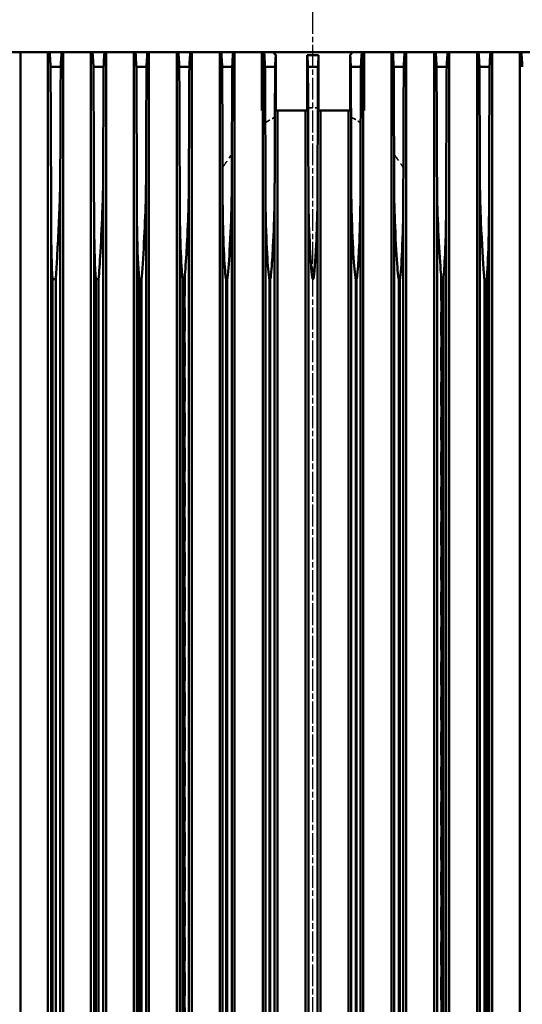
# Model space of a CAD drawing. Header units: millimetres. Extents: x -34725 to 178350, y -13707 to 126150.
# Tile 125 of 256: x 39985 to 40260, y 8786 to 9326. Entities that reach past the tile are written whole.
import ezdxf

# ---------------------------------------------------------------- set-up
doc = ezdxf.new("R2010")
doc.units = ezdxf.units.MM
doc.linetypes.add('AM_ISO08W050', pattern=[18, 12, -1.5, 3, -1.5])
doc.linetypes.add('DASHED', pattern=[0.75, 0.5, -0.25])
for name, color, linetype, lineweight in [('AM_0', 7, 'CONTINUOUS', 50), ('AM_7', 4, 'AM_ISO08W050', 25), ('P-AM_0', 7, 'CONTINUOUS', 50), ('Sichtbar (ISO)', 7, 'CONTINUOUS', 50), ('Verdeckt (ISO)', 7, 'DASHED', 35)]:
    doc.layers.add(name, color=color, linetype=linetype, lineweight=lineweight)

# ---------------------------------------------------------------- blocks, each defined once
blk = doc.blocks.new('A$C5cacc3fa')
at = {"layer": 'AM_7'}
blk.add_line((-1738.33, -2368.79), (191.62, -2368.79), dxfattribs=at)
at = {"layer": 'Sichtbar (ISO)'}
for p, q in [((-416.33, -2718.79), (-416.33, -2018.79)), ((-1443.33, -2255.39), (-416.33, -2255.39)), ((-416.33, -2270.63), (-1443.33, -2270.63)), ((-424.33, -2271.98), (-424.33, -2277.54)), ((-1371.45, -2277.29), (-485.21, -2277.29)), ((-1353.71, -2272.29), (-502.95, -2272.29)), ((-1315.83, -2273.52), (-540.83, -2273.52)), ((-1315.83, -2274.79), (-540.83, -2274.79)), ((-540.83, -2273.52), (-540.83, -2274.79)), ((-1443.33, -2278.86), (-416.33, -2278.86)), ((-416.33, -2294.17), (-1443.33, -2294.17)), ((-1356.75, -2295.79), (-499.91, -2295.79)), ((-1315.83, -2297.32), (-540.83, -2297.32)), ((-1315.83, -2298.29), (-540.83, -2298.29)), ((-540.83, -2297.32), (-540.83, -2298.29)), ((-424.33, -2295.5), (-424.33, -2301.04)), ((-1443.33, -2302.34), (-416.33, -2302.34)), ((-1369.92, -2300.79), (-486.74, -2300.79)), ((-416.33, -2317.7), (-1443.33, -2317.7)), ((-1359.5, -2319.29), (-497.16, -2319.29)), ((-424.33, -2319.01), (-424.33, -2324.54)), ((-1443.33, -2325.83), (-416.33, -2325.83)), ((-1368.22, -2324.29), (-488.44, -2324.29)), ((-1315.83, -2321.14), (-540.83, -2321.14)), ((-1315.83, -2321.79), (-540.83, -2321.79)), ((-540.83, -2321.14), (-540.83, -2321.79)), ((-448.33, -2341.23), (-1408.33, -2341.23)), ((-448.33, -2340.78), (-416.33, -2340.78)), ((-448.33, -2340.78), (-448.33, -2341.29)), ((-416.33, -2341.29), (-448.33, -2341.29)), ((-1362, -2342.79), (-494.66, -2342.79)), ((-1315.83, -2344.96), (-540.83, -2344.96)), ((-1315.83, -2345.29), (-540.83, -2345.29)), ((-540.83, -2344.96), (-540.83, -2345.29)), ((-424.33, -2342.52), (-424.33, -2348.05)), ((-1408.33, -2349.33), (-448.33, -2349.33)), ((-1366.34, -2347.79), (-490.32, -2347.79)), ((-448.33, -2350.69), (-448.33, -2348.42)), ((-448.33, -2348.42), (-417.76, -2348.42)), ((-448.33, -2350.69), (-448.33, -2365.67)), ((-448.33, -2364.74), (-1408.33, -2364.74)), ((-1364.27, -2366.29), (-492.39, -2366.29)), ((-417.97, -2365.67), (-448.33, -2365.67)), ((-424.33, -2366.03), (-424.33, -2371.55)), ((-1408.33, -2372.84), (-448.33, -2372.84)), ((-1364.27, -2371.29), (-492.39, -2371.29)), ((-448.33, -2371.91), (-448.33, -2386.89)), ((-448.33, -2371.91), (-417.97, -2371.91)), ((-448.33, -2388.25), (-1408.33, -2388.25)), ((-1366.34, -2389.79), (-490.32, -2389.79)), ((-448.33, -2389.16), (-448.33, -2386.89)), ((-417.76, -2389.16), (-448.33, -2389.16)), ((-424.33, -2389.53), (-424.33, -2395.06)), ((-1362, -2394.79), (-494.66, -2394.79)), ((-1315.83, -2392.29), (-540.83, -2392.29)), ((-540.83, -2392.62), (-1315.83, -2392.62)), ((-540.83, -2392.29), (-540.83, -2392.62)), ((-1408.33, -2396.35), (-448.33, -2396.35)), ((-448.33, -2396.29), (-416.33, -2396.29)), ((-448.33, -2396.29), (-448.33, -2396.8)), ((-416.33, -2396.8), (-448.33, -2396.8)), ((-416.33, -2411.75), (-1443.33, -2411.75)), ((-1368.22, -2413.29), (-488.44, -2413.29)), ((-1315.83, -2415.79), (-540.83, -2415.79)), ((-540.83, -2416.44), (-1315.83, -2416.44)), ((-540.83, -2415.79), (-540.83, -2416.44)), ((-424.33, -2413.04), (-424.33, -2418.57)), ((-1443.33, -2419.88), (-416.33, -2419.88)), ((-1359.5, -2418.29), (-497.16, -2418.29)), ((-416.33, -2435.24), (-1443.33, -2435.24)), ((-1369.92, -2436.79), (-486.74, -2436.79)), ((-1315.83, -2439.29), (-540.83, -2439.29)), ((-540.83, -2439.29), (-540.83, -2440.26)), ((-424.33, -2436.54), (-424.33, -2442.08)), ((-1443.33, -2443.41), (-416.33, -2443.41)), ((-1356.75, -2441.79), (-499.91, -2441.79)), ((-540.83, -2440.26), (-1315.83, -2440.26)), ((-416.33, -2458.72), (-1443.33, -2458.72)), ((-1371.45, -2460.29), (-485.21, -2460.29)), ((-424.33, -2460.04), (-424.33, -2465.59)), ((-1353.71, -2465.29), (-502.95, -2465.29)), ((-1315.83, -2462.79), (-540.83, -2462.79)), ((-540.83, -2464.06), (-1315.83, -2464.06)), ((-540.83, -2462.79), (-540.83, -2464.06)), ((-1443.33, -2466.95), (-416.33, -2466.95)), ((-416.33, -2482.19), (-1443.33, -2482.19)), ((-1372.82, -2483.79), (-483.84, -2483.79)), ((-1315.83, -2486.29), (-540.83, -2486.29)), ((-540.83, -2487.84), (-1315.83, -2487.84)), ((-540.83, -2486.29), (-540.83, -2487.84)), ((-424.33, -2483.54), (-424.33, -2489.11)), ((-1443.33, -2490.51), (-416.33, -2490.51)), ((-1350.33, -2488.79), (-506.32, -2488.79)), ((-416.33, -2505.65), (-1443.33, -2505.65)), ((-1374.01, -2507.29), (-482.65, -2507.29)), ((-424.33, -2507.04), (-424.33, -2512.63)), ((-1443.33, -2514.08), (-416.33, -2514.08)), ((-1346.54, -2512.29), (-510.12, -2512.29)), ((-1315.83, -2509.79), (-540.83, -2509.79)), ((-540.83, -2511.6), (-1315.83, -2511.6)), ((-540.83, -2509.79), (-540.83, -2511.6)), ((-416.33, -2529.09), (-1012.33, -2529.09))]:
    blk.add_line(p, q, dxfattribs=at)
for centre, major_axis, ratio, start_param, end_param in [((-565.09, -2333.01), (953.29, -0.1), 0.033919, 1.422598, 1.488511), ((-566.75, -2287.01), (952.61, 0.04), 0.033981, 4.785505, 4.862456), ((-567.72, -2358.57), (987.41, -0.01), 0.034831, 1.425066, 1.490421), ((-567.85, -2308.74), (982.96, 0), 0.034734, 4.786919, 4.858926), ((-567.95, -2382.81), (-999.71, 0), 0.035133, 4.568223, 4.634653), ((-567.95, -2354.77), (999.71, 0), 0.035133, 4.790125, 4.856555), ((-567.85, -2428.84), (982.96, 0), 0.034734, 1.424259, 1.496266), ((-567.72, -2379.01), (987.41, 0.01), 0.034831, 4.792764, 4.858119), ((-566.75, -2450.57), (952.61, -0.04), 0.033981, 1.420729, 1.49768), ((-565.09, -2404.57), (953.29, 0.1), 0.033919, 4.794674, 4.860587)]:
    blk.add_ellipse(centre, major_axis=major_axis, ratio=ratio, start_param=start_param, end_param=end_param, dxfattribs=at)
for points, knots in [([(-416.33, -2254.55), (-416.56, -2254.53), (-416.8, -2254.51), (-418.24, -2254.38), (-419.83, -2254.27), (-422.54, -2254.12), (-423.42, -2254.08), (-424.33, -2254.04)], [24.683972, 24.683972, 24.683972, 24.683972, 24.880723, 24.880723, 25.840265, 25.840265, 26.254281, 26.254281, 26.254281, 26.254281]), ([(-502.95, -2272.29), (-490.32, -2272.26), (-477.58, -2272.22), (-451.35, -2272.12), (-437.85, -2272.06), (-424.33, -2271.98)], [230.88052, 230.88052, 230.88052, 230.88052, 234.503752, 234.503752, 238.304136, 238.304136, 238.304136, 238.304136]), ([(-424.33, -2271.98), (-423.43, -2271.94), (-422.56, -2271.9), (-419.85, -2271.75), (-418.26, -2271.64), (-416.81, -2271.52), (-416.57, -2271.49), (-416.33, -2271.47)], [4.238652, 4.238652, 4.238652, 4.238652, 4.649874, 4.649874, 5.613404, 5.613404, 5.815724, 5.815724, 5.815724, 5.815724]), ([(-540.83, -2273.52), (-536.62, -2273.14), (-528.91, -2272.78), (-514.75, -2272.38), (-508.77, -2272.29), (-502.95, -2272.29)], [-2.4903788, -2.4903788, -2.4903788, -2.4903788, -2.2845282, -2.2845282, -2.1406806, -2.1406806, -2.1406806, -2.1406806]), ([(-485.21, -2277.29), (-486.11, -2277.29), (-487.01, -2277.29), (-495.02, -2277.23), (-502.48, -2276.99), (-521.2, -2276.2), (-531.47, -2275.58), (-538.57, -2275), (-539.74, -2274.9), (-540.83, -2274.79)], [-1.340288, -1.340288, -1.340288, -1.340288, -1.290896, -1.290896, -0.894837, -0.894837, -0.246058, -0.246058, -0.145106, -0.145106, -0.145106, -0.145106]), ([(-424.33, -2277.54), (-435.69, -2277.48), (-447.04, -2277.43), (-467.33, -2277.35), (-476.29, -2277.32), (-485.21, -2277.29)], [63.741849, 63.741849, 63.741849, 63.741849, 66.94343, 66.94343, 69.489491, 69.489491, 69.489491, 69.489491]), ([(-416.33, -2278.04), (-416.54, -2278.02), (-416.76, -2278), (-418.17, -2277.88), (-419.75, -2277.77), (-422.48, -2277.63), (-423.39, -2277.58), (-424.33, -2277.54)], [24.352173, 24.352173, 24.352173, 24.352173, 24.529234, 24.529234, 25.474437, 25.474437, 25.89837, 25.89837, 25.89837, 25.89837]), ([(-540.83, -2297.32), (-538.05, -2296.96), (-532.55, -2296.65), (-524.52, -2296.29), (-522.02, -2296.2), (-512.96, -2295.91), (-506.24, -2295.79), (-499.91, -2295.79)], [-3.5561768, -3.5561768, -3.5561768, -3.5561768, -3.260169, -3.260169, -3.1220198, -3.1220198, -2.7380146, -2.7380146, -2.7380146, -2.7380146]), ([(-486.74, -2300.79), (-487.76, -2300.79), (-488.82, -2300.79), (-498, -2300.71), (-506.26, -2300.43), (-522.67, -2299.69), (-530.34, -2299.23), (-537.24, -2298.68), (-539.36, -2298.49), (-540.83, -2298.29)], [-1.0136389, -1.0136389, -1.0136389, -1.0136389, -0.9658026, -0.9658026, -0.6113718, -0.6113718, -0.2037876, -0.2037876, -0.0771432, -0.0771432, -0.0771432, -0.0771432]), ([(-499.91, -2295.79), (-486.59, -2295.76), (-473.15, -2295.71), (-447.91, -2295.61), (-436.13, -2295.56), (-424.33, -2295.5)], [237.697127, 237.697127, 237.697127, 237.697127, 241.52257, 241.52257, 244.844804, 244.844804, 244.844804, 244.844804]), ([(-424.33, -2295.5), (-423.4, -2295.46), (-422.5, -2295.41), (-419.77, -2295.27), (-418.18, -2295.16), (-416.77, -2295.04), (-416.54, -2295.02), (-416.33, -2294.99)], [4.219362, 4.219362, 4.219362, 4.219362, 4.641111, 4.641111, 5.589496, 5.589496, 5.770881, 5.770881, 5.770881, 5.770881]), ([(-416.33, -2301.54), (-416.53, -2301.52), (-416.73, -2301.5), (-418.12, -2301.38), (-419.7, -2301.27), (-422.44, -2301.13), (-423.37, -2301.08), (-424.33, -2301.04)], [24.123832, 24.123832, 24.123832, 24.123832, 24.28729, 24.28729, 25.222363, 25.222363, 25.653184, 25.653184, 25.653184, 25.653184]), ([(-540.83, -2321.14), (-540.83, -2321.14), (-540.82, -2321.14), (-538.54, -2320.68), (-531.85, -2320.26), (-516.51, -2319.56), (-507.24, -2319.32), (-498.37, -2319.29), (-497.76, -2319.29), (-497.16, -2319.29)], [-3.3160254, -3.3160254, -3.3160254, -3.3160254, -3.3156354, -3.3156354, -2.9564866, -2.9564866, -2.4990963, -2.4990963, -2.464881, -2.464881, -2.464881, -2.464881]), ([(-424.33, -2319.01), (-423.37, -2318.97), (-422.45, -2318.92), (-419.71, -2318.78), (-418.13, -2318.67), (-416.73, -2318.55), (-416.53, -2318.53), (-416.33, -2318.51)], [-25.7086, -25.7086, -25.7086, -25.7086, -25.27934, -25.27934, -24.341959, -24.341959, -24.175425, -24.175425, -24.175425, -24.175425]), ([(-488.44, -2324.29), (-488.56, -2324.29), (-488.68, -2324.29), (-496.6, -2324.28), (-504.58, -2324.05), (-521.3, -2323.38), (-529.12, -2322.92), (-536.25, -2322.36), (-538.91, -2322.12), (-540.54, -2321.85), (-540.69, -2321.82), (-540.83, -2321.79)], [-0.9232096, -0.9232096, -0.9232096, -0.9232096, -0.9184314, -0.9184314, -0.6071296, -0.6071296, -0.2118325, -0.2118325, -0.0586046, -0.0586046, -0.0434832, -0.0434832, -0.0434832, -0.0434832]), ([(-416.33, -2325.03), (-416.52, -2325.02), (-416.71, -2325), (-418.09, -2324.88), (-419.66, -2324.78), (-422.41, -2324.63), (-423.35, -2324.59), (-424.33, -2324.54)], [23.982694, 23.982694, 23.982694, 23.982694, 24.137725, 24.137725, 25.066427, 25.066427, 25.501532, 25.501532, 25.501532, 25.501532]), ([(-424.33, -2342.52), (-423.36, -2342.48), (-422.42, -2342.43), (-419.67, -2342.29), (-418.1, -2342.18), (-416.71, -2342.06), (-416.52, -2342.05), (-416.33, -2342.03)], [4.196418, 4.196418, 4.196418, 4.196418, 4.630586, 4.630586, 5.560686, 5.560686, 5.717556, 5.717556, 5.717556, 5.717556]), ([(-540.83, -2344.96), (-540.81, -2344.96), (-540.8, -2344.95), (-540.52, -2344.85), (-540.05, -2344.75), (-538.51, -2344.52), (-537.46, -2344.42), (-533.02, -2344.01), (-527.99, -2343.72), (-515.01, -2343.12), (-506.7, -2342.88), (-497.59, -2342.8), (-496.1, -2342.79), (-494.66, -2342.79)], [-3.781764, -3.781764, -3.781764, -3.781764, -3.7782, -3.7782, -3.721421, -3.721421, -3.647537, -3.647537, -3.320862, -3.320862, -2.813571, -2.813571, -2.710535, -2.710535, -2.710535, -2.710535]), ([(-490.32, -2347.79), (-497.24, -2347.79), (-504.26, -2347.62), (-520.26, -2347.05), (-528.22, -2346.6), (-535.52, -2346.04), (-538.24, -2345.8), (-540.09, -2345.49), (-540.44, -2345.42), (-540.74, -2345.32), (-540.79, -2345.31), (-540.83, -2345.29)], [-0.9553295, -0.9553295, -0.9553295, -0.9553295, -0.656578, -0.656578, -0.22807, -0.22807, -0.0622991, -0.0622991, -0.0259458, -0.0259458, -0.0188229, -0.0188229, -0.0188229, -0.0188229]), ([(-417.25, -2347.79), (-417.15, -2347.73), (-417.05, -2347.66), (-416.74, -2347.46), (-416.53, -2347.31), (-416.33, -2347.16)], [5.5656589, 5.5656589, 5.5656589, 5.5656589, 5.6420302, 5.6420302, 5.8180462, 5.8180462, 5.8180462, 5.8180462]), ([(-417.76, -2348.42), (-418.81, -2348.34), (-420.07, -2348.26), (-422.4, -2348.14), (-423.35, -2348.09), (-424.33, -2348.05)], [24.282173, 24.282173, 24.282173, 24.282173, 24.996442, 24.996442, 25.433476, 25.433476, 25.433476, 25.433476]), ([(-417.76, -2348.42), (-417.66, -2348.22), (-417.56, -2348.07), (-417.38, -2347.88), (-417.31, -2347.83), (-417.25, -2347.79)], [-0.735309, -0.735309, -0.735309, -0.735309, -0.642451, -0.642451, -0.5907272, -0.5907272, -0.5907272, -0.5907272]), ([(-540.83, -2368.79), (-540.83, -2368.78), (-540.83, -2368.78), (-540.83, -2368.77), (-540.82, -2368.76), (-540.8, -2368.73), (-540.79, -2368.71), (-540.71, -2368.65), (-540.62, -2368.61), (-538.74, -2368), (-530.26, -2367.46), (-514.45, -2366.7), (-506.53, -2366.44), (-496.9, -2366.31), (-494.58, -2366.29), (-492.39, -2366.29)], [-2.9437992, -2.9437992, -2.9437992, -2.9437992, -2.942345, -2.942345, -2.9392644, -2.9392644, -2.9316654, -2.9316654, -2.9093769, -2.9093769, -2.5602109, -2.5602109, -2.2316139, -2.2316139, -2.119458, -2.119458, -2.119458, -2.119458]), ([(-492.39, -2371.29), (-498.56, -2371.29), (-504.72, -2371.16), (-520.03, -2370.67), (-527.99, -2370.24), (-535.31, -2369.7), (-538.03, -2369.46), (-539.89, -2369.15), (-540.24, -2369.08), (-540.57, -2368.98), (-540.65, -2368.95), (-540.76, -2368.89), (-540.79, -2368.87), (-540.82, -2368.83), (-540.82, -2368.82), (-540.83, -2368.8), (-540.83, -2368.8), (-540.83, -2368.79)], [-0.8131862, -0.8131862, -0.8131862, -0.8131862, -0.5856434, -0.5856434, -0.2077846, -0.2077846, -0.0582473, -0.0582473, -0.0247831, -0.0247831, -0.01347, -0.01347, -0.0054986, -0.0054986, -0.0022065, -0.0022065, 0, 0, 0, 0]), ([(-492.39, -2366.29), (-476.58, -2366.25), (-460.64, -2366.19), (-437.87, -2366.09), (-431.1, -2366.06), (-424.33, -2366.03)], [253.39736, 253.39736, 253.39736, 253.39736, 257.948299, 257.948299, 259.866765, 259.866765, 259.866765, 259.866765]), ([(-424.33, -2366.03), (-423.35, -2365.98), (-422.4, -2365.94), (-420.17, -2365.82), (-418.98, -2365.75), (-417.97, -2365.67)], [-25.44448, -25.44448, -25.44448, -25.44448, -25.007759, -25.007759, -24.339681, -24.339681, -24.339681, -24.339681]), ([(-417.97, -2371.91), (-417.97, -2370.86), (-417.96, -2369.82), (-417.96, -2368.79), (-417.96, -2367.76), (-417.97, -2366.72), (-417.97, -2365.67)], [-0.3099166, -0.3099166, -0.3099166, -0.3099166, 0, 0, 0, 0.3099166, 0.3099166, 0.3099166, 0.3099166]), ([(-424.33, -2371.55), (-431.1, -2371.52), (-437.87, -2371.49), (-460.64, -2371.39), (-476.58, -2371.33), (-492.39, -2371.29)], [-259.866765, -259.866765, -259.866765, -259.866765, -257.948299, -257.948299, -253.39736, -253.39736, -253.39736, -253.39736]), ([(-417.97, -2371.91), (-418.98, -2371.83), (-420.17, -2371.76), (-422.4, -2371.64), (-423.35, -2371.6), (-424.33, -2371.55)], [-5.296477, -5.296477, -5.296477, -5.296477, -4.628399, -4.628399, -4.191678, -4.191678, -4.191678, -4.191678]), ([(-540.83, -2392.29), (-540.81, -2392.28), (-540.8, -2392.28), (-540.52, -2392.17), (-540.05, -2392.07), (-538.51, -2391.84), (-537.46, -2391.73), (-533.02, -2391.31), (-527.99, -2390.99), (-515.01, -2390.31), (-506.7, -2390.01), (-495.98, -2389.82), (-493.04, -2389.79), (-490.32, -2389.79)], [-3.781778, -3.781778, -3.781778, -3.781778, -3.778214, -3.778214, -3.721435, -3.721435, -3.64755, -3.64755, -3.320874, -3.320874, -2.81358, -2.81358, -2.602745, -2.602745, -2.602745, -2.602745]), ([(-424.33, -2389.53), (-423.35, -2389.49), (-422.4, -2389.44), (-420.07, -2389.32), (-418.81, -2389.24), (-417.76, -2389.16)], [-25.433476, -25.433476, -25.433476, -25.433476, -24.996442, -24.996442, -24.282173, -24.282173, -24.282173, -24.282173]), ([(-417.25, -2389.79), (-417.37, -2389.71), (-417.49, -2389.59), (-417.66, -2389.35), (-417.71, -2389.26), (-417.76, -2389.16)], [-1.3736159, -1.3736159, -1.3736159, -1.3736159, -1.2765584, -1.2765584, -1.2291091, -1.2291091, -1.2291091, -1.2291091]), ([(-416.33, -2390.42), (-416.53, -2390.27), (-416.74, -2390.12), (-417.05, -2389.92), (-417.15, -2389.85), (-417.25, -2389.79)], [24.8010136, 24.8010136, 24.8010136, 24.8010136, 24.9770296, 24.9770296, 25.0534009, 25.0534009, 25.0534009, 25.0534009]), ([(-494.66, -2394.79), (-500.15, -2394.79), (-505.64, -2394.69), (-520.26, -2394.28), (-528.22, -2393.87), (-535.52, -2393.34), (-538.24, -2393.12), (-540.09, -2392.81), (-540.44, -2392.75), (-540.74, -2392.65), (-540.79, -2392.64), (-540.83, -2392.62)], [-0.8929361, -0.8929361, -0.8929361, -0.8929361, -0.6565765, -0.6565765, -0.2280695, -0.2280695, -0.062299, -0.062299, -0.0259458, -0.0259458, -0.0188229, -0.0188229, -0.0188229, -0.0188229]), ([(-416.33, -2395.55), (-416.52, -2395.53), (-416.71, -2395.52), (-418.1, -2395.4), (-419.67, -2395.29), (-422.42, -2395.15), (-423.36, -2395.1), (-424.33, -2395.06)], [-5.717556, -5.717556, -5.717556, -5.717556, -5.560686, -5.560686, -4.630586, -4.630586, -4.196418, -4.196418, -4.196418, -4.196418]), ([(-540.83, -2415.79), (-540.83, -2415.79), (-540.82, -2415.79), (-538.54, -2415.32), (-531.85, -2414.85), (-516.51, -2413.97), (-507.24, -2413.59), (-495.14, -2413.33), (-491.63, -2413.29), (-488.44, -2413.29)], [-3.315916, -3.315916, -3.315916, -3.315916, -3.315526, -3.315526, -2.956394, -2.956394, -2.499024, -2.499024, -2.286078, -2.286078, -2.286078, -2.286078]), ([(-497.16, -2418.29), (-502.2, -2418.29), (-507.2, -2418.21), (-521.3, -2417.85), (-529.12, -2417.47), (-536.25, -2416.97), (-538.91, -2416.76), (-540.54, -2416.5), (-540.69, -2416.47), (-540.83, -2416.44)], [-0.8076543, -0.8076543, -0.8076543, -0.8076543, -0.6071401, -0.6071401, -0.2118358, -0.2118358, -0.0586053, -0.0586053, -0.0434837, -0.0434837, -0.0434837, -0.0434837]), ([(-424.33, -2413.04), (-423.35, -2412.99), (-422.41, -2412.95), (-419.66, -2412.8), (-418.09, -2412.7), (-416.71, -2412.58), (-416.52, -2412.56), (-416.33, -2412.55)], [4.19468, 4.19468, 4.19468, 4.19468, 4.629785, 4.629785, 5.558487, 5.558487, 5.713517, 5.713517, 5.713517, 5.713517]), ([(-416.33, -2419.07), (-416.53, -2419.05), (-416.73, -2419.03), (-418.13, -2418.91), (-419.71, -2418.8), (-422.45, -2418.66), (-423.37, -2418.61), (-424.33, -2418.57)], [24.175425, 24.175425, 24.175425, 24.175425, 24.341959, 24.341959, 25.27934, 25.27934, 25.7086, 25.7086, 25.7086, 25.7086]), ([(-540.83, -2439.29), (-538.05, -2438.9), (-532.55, -2438.51), (-524.52, -2438.03), (-522.02, -2437.89), (-512.11, -2437.38), (-504.53, -2437.09), (-493.55, -2436.83), (-489.96, -2436.79), (-486.74, -2436.79)], [-3.556219, -3.556219, -3.556219, -3.556219, -3.260206, -3.260206, -3.122054, -3.122054, -2.689061, -2.689061, -2.444853, -2.444853, -2.444853, -2.444853]), ([(-424.33, -2436.54), (-423.37, -2436.5), (-422.44, -2436.45), (-419.7, -2436.31), (-418.12, -2436.2), (-416.73, -2436.08), (-416.53, -2436.06), (-416.33, -2436.04)], [-25.653184, -25.653184, -25.653184, -25.653184, -25.222363, -25.222363, -24.28729, -24.28729, -24.123832, -24.123832, -24.123832, -24.123832]), ([(-499.91, -2441.79), (-504.68, -2441.79), (-509.4, -2441.72), (-522.67, -2441.41), (-530.34, -2441.07), (-537.24, -2440.61), (-539.36, -2440.44), (-540.83, -2440.26)], [-0.8202244, -0.8202244, -0.8202244, -0.8202244, -0.611368, -0.611368, -0.2037865, -0.2037865, -0.0771428, -0.0771428, -0.0771428, -0.0771428]), ([(-424.33, -2442.08), (-436.13, -2442.02), (-447.91, -2441.96), (-473.15, -2441.87), (-486.59, -2441.82), (-499.91, -2441.79)], [63.228009, 63.228009, 63.228009, 63.228009, 66.550244, 66.550244, 70.375687, 70.375687, 70.375687, 70.375687]), ([(-416.33, -2442.58), (-416.54, -2442.56), (-416.77, -2442.54), (-418.18, -2442.42), (-419.77, -2442.31), (-422.5, -2442.17), (-423.4, -2442.12), (-424.33, -2442.08)], [24.424899, 24.424899, 24.424899, 24.424899, 24.606284, 24.606284, 25.554669, 25.554669, 25.976418, 25.976418, 25.976418, 25.976418]), ([(-540.83, -2462.79), (-536.62, -2462.35), (-528.91, -2461.86), (-513.13, -2461.02), (-505.43, -2460.69), (-493.31, -2460.35), (-489, -2460.29), (-485.21, -2460.29)], [-2.4903614, -2.4903614, -2.4903614, -2.4903614, -2.284513, -2.284513, -2.1006215, -2.1006215, -1.9796147, -1.9796147, -1.9796147, -1.9796147]), ([(-485.21, -2460.29), (-476.29, -2460.26), (-467.33, -2460.23), (-447.04, -2460.15), (-435.69, -2460.1), (-424.33, -2460.04)], [240.661234, 240.661234, 240.661234, 240.661234, 243.207295, 243.207295, 246.408875, 246.408875, 246.408875, 246.408875]), ([(-424.33, -2460.04), (-423.39, -2460), (-422.48, -2459.95), (-419.75, -2459.81), (-418.17, -2459.7), (-416.76, -2459.58), (-416.54, -2459.56), (-416.33, -2459.54)], [-25.89837, -25.89837, -25.89837, -25.89837, -25.474437, -25.474437, -24.529234, -24.529234, -24.352173, -24.352173, -24.352173, -24.352173]), ([(-502.95, -2465.29), (-505.18, -2465.29), (-507.4, -2465.28), (-521.2, -2465.12), (-531.47, -2464.7), (-538.57, -2464.24), (-539.74, -2464.16), (-540.83, -2464.06)], [-1.0166875, -1.0166875, -1.0166875, -1.0166875, -0.8948412, -0.8948412, -0.2460589, -0.2460589, -0.1451069, -0.1451069, -0.1451069, -0.1451069]), ([(-424.33, -2465.59), (-437.85, -2465.52), (-451.35, -2465.46), (-477.58, -2465.36), (-490.32, -2465.32), (-502.95, -2465.29)], [61.077662, 61.077662, 61.077662, 61.077662, 64.878046, 64.878046, 68.501278, 68.501278, 68.501278, 68.501278]), ([(-416.33, -2466.11), (-416.57, -2466.09), (-416.81, -2466.06), (-418.26, -2465.94), (-419.85, -2465.83), (-422.56, -2465.68), (-423.43, -2465.64), (-424.33, -2465.59)], [24.778135, 24.778135, 24.778135, 24.778135, 24.980455, 24.980455, 25.943984, 25.943984, 26.355207, 26.355207, 26.355207, 26.355207]), ([(-540.83, -2486.29), (-537.1, -2485.98), (-531.77, -2485.63), (-517.83, -2484.83), (-509.4, -2484.42), (-496.96, -2483.99), (-492.41, -2483.87), (-486.55, -2483.8), (-485.16, -2483.79), (-483.84, -2483.79)], [-2.4478448, -2.4478448, -2.4478448, -2.4478448, -2.2475246, -2.2475246, -1.9753446, -1.9753446, -1.8221335, -1.8221335, -1.771109, -1.771109, -1.771109, -1.771109]), ([(-506.32, -2488.79), (-508.35, -2488.79), (-510.36, -2488.78), (-524.24, -2488.64), (-534.74, -2488.23), (-540.59, -2487.86), (-540.71, -2487.85), (-540.83, -2487.84)], [-0.7772121, -0.7772121, -0.7772121, -0.7772121, -0.6967308, -0.6967308, -0.2151705, -0.2151705, -0.2049895, -0.2049895, -0.2049895, -0.2049895]), ([(-483.84, -2483.79), (-477.1, -2483.77), (-470.34, -2483.75), (-450.53, -2483.67), (-437.44, -2483.61), (-424.33, -2483.54)], [234.349877, 234.349877, 234.349877, 234.349877, 236.269992, 236.269992, 239.956343, 239.956343, 239.956343, 239.956343]), ([(-424.33, -2483.54), (-423.42, -2483.5), (-422.54, -2483.45), (-419.83, -2483.31), (-418.24, -2483.2), (-416.8, -2483.07), (-416.56, -2483.05), (-416.33, -2483.03)], [-26.254281, -26.254281, -26.254281, -26.254281, -25.840265, -25.840265, -24.880723, -24.880723, -24.683972, -24.683972, -24.683972, -24.683972]), ([(-424.33, -2489.11), (-439.61, -2489.03), (-454.88, -2488.96), (-482.22, -2488.85), (-494.33, -2488.82), (-506.32, -2488.79)], [58.598682, 58.598682, 58.598682, 58.598682, 62.888272, 62.888272, 66.330033, 66.330033, 66.330033, 66.330033]), ([(-416.33, -2489.64), (-416.59, -2489.61), (-416.87, -2489.59), (-418.36, -2489.45), (-419.96, -2489.34), (-422.65, -2489.19), (-423.47, -2489.15), (-424.33, -2489.11)], [25.261427, 25.261427, 25.261427, 25.261427, 25.492176, 25.492176, 26.475618, 26.475618, 26.872651, 26.872651, 26.872651, 26.872651]), ([(-540.83, -2509.79), (-539.18, -2509.67), (-537.38, -2509.56), (-531.58, -2509.2), (-527.49, -2508.96), (-512.49, -2508.14), (-500.75, -2507.58), (-487.29, -2507.31), (-484.86, -2507.29), (-482.65, -2507.29)], [-2.6298243, -2.6298243, -2.6298243, -2.6298243, -2.5573912, -2.5573912, -2.4053168, -2.4053168, -1.9958735, -1.9958735, -1.8966274, -1.8966274, -1.8966274, -1.8966274]), ([(-482.65, -2507.29), (-478.08, -2507.27), (-473.5, -2507.26), (-454.12, -2507.19), (-439.23, -2507.12), (-424.33, -2507.04)], [226.971388, 226.971388, 226.971388, 226.971388, 228.269202, 228.269202, 232.453557, 232.453557, 232.453557, 232.453557]), ([(-424.33, -2507.04), (-423.46, -2507), (-422.63, -2506.95), (-419.93, -2506.81), (-418.33, -2506.69), (-416.85, -2506.56), (-416.59, -2506.54), (-416.33, -2506.51)], [-26.749001, -26.749001, -26.749001, -26.749001, -26.348598, -26.348598, -25.369834, -25.369834, -25.145858, -25.145858, -25.145858, -25.145858]), ([(-510.12, -2512.29), (-510.45, -2512.29), (-510.78, -2512.29), (-522.89, -2512.27), (-533.91, -2511.93), (-540.83, -2511.6)], [-0.8804138, -0.8804138, -0.8804138, -0.8804138, -0.8653135, -0.8653135, -0.3285585, -0.3285585, -0.3285585, -0.3285585]), ([(-424.33, -2512.63), (-425.51, -2512.62), (-426.68, -2512.62), (-443.78, -2512.52), (-459.69, -2512.45), (-487.11, -2512.35), (-498.67, -2512.32), (-510.12, -2512.29)], [55.80813, 55.80813, 55.80813, 55.80813, 56.138216, 56.138216, 60.601809, 60.601809, 63.885878, 63.885878, 63.885878, 63.885878]), ([(-416.33, -2513.18), (-416.63, -2513.15), (-416.94, -2513.11), (-418.48, -2512.98), (-420.09, -2512.86), (-422.76, -2512.71), (-423.53, -2512.67), (-424.33, -2512.63)], [25.917688, 25.917688, 25.917688, 25.917688, 26.186544, 26.186544, 27.195582, 27.195582, 27.57376, 27.57376, 27.57376, 27.57376])]:
    blk.add_open_spline(points, degree=3, knots=knots, dxfattribs=at)
at = {"layer": 'Verdeckt (ISO)', "ltscale": 25.567627}
for p, q in [((-1319.41, -2298.67), (-537.25, -2298.67)), ((-537.25, -2438.91), (-1319.41, -2438.91))]:
    blk.add_line(p, q, dxfattribs=at)
at = {"layer": 'Verdeckt (ISO)', "ltscale": 25.333752}
for p, q in [((-540.83, -2298.14), (-1315.83, -2298.14)), ((-1315.83, -2439.44), (-540.83, -2439.44))]:
    blk.add_line(p, q, dxfattribs=at)
at = {"layer": 'Verdeckt (ISO)', "ltscale": 8.49521e-05}
blk.add_line((-486.74, -2300.79), (-486.74, -2300.79), dxfattribs=at)
at = {"layer": 'Verdeckt (ISO)', "ltscale": 25.537899}
for p, q in [((-479.64, -2319.24), (-1377.02, -2319.24)), ((-1377.02, -2418.34), (-479.64, -2418.34))]:
    blk.add_line(p, q, dxfattribs=at)
at = {"layer": 'Verdeckt (ISO)', "ltscale": 25.356094}
for p, q in [((-1384.31, -2324.34), (-472.35, -2324.34)), ((-472.35, -2413.24), (-1384.31, -2413.24))]:
    blk.add_line(p, q, dxfattribs=at)
at = {"layer": 'Verdeckt (ISO)', "ltscale": 0.0003481}
blk.add_line((-488.44, -2324.29), (-488.44, -2324.29), dxfattribs=at)
at = {"layer": 'Verdeckt (ISO)', "ltscale": 25.444731}
for p, q in [((-454.98, -2342.66), (-1401.68, -2342.66)), ((-1401.68, -2394.92), (-454.98, -2394.92))]:
    blk.add_line(p, q, dxfattribs=at)
at = {"layer": 'Verdeckt (ISO)', "ltscale": 25.326363}
for p, q in [((-1404.71, -2347.92), (-451.95, -2347.92)), ((-451.95, -2389.66), (-1404.71, -2389.66))]:
    blk.add_line(p, q, dxfattribs=at)
at = {"layer": 'Verdeckt (ISO)', "ltscale": 0.000109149}
blk.add_line((-490.32, -2347.79), (-490.32, -2347.79), dxfattribs=at)
at = {"layer": 'Verdeckt (ISO)', "ltscale": 25.318136}
for p, q in [((-446.87, -2366.13), (-1409.79, -2366.13)), ((-1409.79, -2371.45), (-446.87, -2371.45))]:
    blk.add_line(p, q, dxfattribs=at)
at = {"layer": 'Verdeckt (ISO)', "ltscale": 26.950768}
for centre, major_axis, start_param, end_param in [((-563.22, -2287.99), (937.78, 0.16), 4.801626, 4.861036), ((-563.22, -2449.59), (937.78, -0.16), 1.422149, 1.481559)]:
    blk.add_ellipse(centre, major_axis=major_axis, ratio=0.033474, start_param=start_param, end_param=end_param, dxfattribs=at)
at = {"layer": 'Verdeckt (ISO)', "ltscale": 24.924616}
for centre, major_axis, start_param, end_param in [((-567.91, -2307.96), (-993.73, 0), 1.684682, 1.715789), ((-567.91, -2429.62), (993.73, 0), 1.425804, 1.45691)]:
    blk.add_ellipse(centre, major_axis=major_axis, ratio=0.035146, start_param=start_param, end_param=end_param, dxfattribs=at)
at = {"layer": 'Verdeckt (ISO)', "ltscale": 22.460485}
for centre, major_axis, start_param, end_param in [((-567.95, -2382.81), (999.7, 0), 1.42663, 1.454494), ((-567.95, -2354.77), (-999.7, 0), 1.687098, 1.714962)]:
    blk.add_ellipse(centre, major_axis=major_axis, ratio=0.035138, start_param=start_param, end_param=end_param, dxfattribs=at)
at = {"layer": 'Verdeckt (ISO)', "ltscale": 27.505007}
for centre, major_axis, start_param, end_param in [((-567.95, -2331.29), (-999.04, 0), 1.69229, 1.715053), ((-567.95, -2406.29), (999.04, 0), 1.42654, 1.449303)]:
    blk.add_ellipse(centre, major_axis=major_axis, ratio=0.035138, start_param=start_param, end_param=end_param, dxfattribs=at)
at = {"layer": 'Verdeckt (ISO)', "ltscale": 3.443884}
for points in [[(-537.25, -2298.67), (-538.44, -2298.48), (-539.64, -2298.31), (-540.83, -2298.14)], [(-540.83, -2439.44), (-539.64, -2439.27), (-538.44, -2439.1), (-537.25, -2438.91)]]:
    blk.add_open_spline(points, degree=3, dxfattribs=at)
at = {"layer": 'Verdeckt (ISO)', "ltscale": 8.47381}
for points, knots in [([(-472.35, -2324.34), (-473.89, -2323.16), (-475.5, -2322), (-477.98, -2320.32), (-478.81, -2319.77), (-479.64, -2319.24)], [5.015369, 5.015369, 5.015369, 5.015369, 5.58134, 5.58134, 5.8558627, 5.8558627, 5.8558627, 5.8558627]), ([(-479.64, -2418.34), (-478.81, -2417.81), (-477.98, -2417.26), (-475.5, -2415.58), (-473.89, -2414.42), (-472.35, -2413.24)], [52.3477478, 52.3477478, 52.3477478, 52.3477478, 52.6222705, 52.6222705, 53.1882415, 53.1882415, 53.1882415, 53.1882415])]:
    blk.add_open_spline(points, degree=3, knots=knots, dxfattribs=at)
at = {"layer": 'Verdeckt (ISO)', "ltscale": 23.405418}
for points, knots in [([(-472.35, -2324.34), (-464.33, -2324.37), (-456.29, -2324.4), (-440.27, -2324.47), (-432.31, -2324.5), (-424.33, -2324.54)], [252.378437, 252.378437, 252.378437, 252.378437, 254.668623, 254.668623, 256.924486, 256.924486, 256.924486, 256.924486]), ([(-424.33, -2413.04), (-432.31, -2413.08), (-440.27, -2413.11), (-456.29, -2413.18), (-464.33, -2413.21), (-472.35, -2413.24)], [67.188173, 67.188173, 67.188173, 67.188173, 69.444036, 69.444036, 71.734221, 71.734221, 71.734221, 71.734221])]:
    blk.add_open_spline(points, degree=3, knots=knots, dxfattribs=at)
at = {"layer": 'Verdeckt (ISO)', "ltscale": 5.7871}
for points, knots in [([(-451.95, -2347.92), (-452.02, -2347.78), (-452.09, -2347.64), (-452.93, -2346.02), (-453.84, -2344.43), (-454.89, -2342.81), (-454.93, -2342.73), (-454.98, -2342.66)], [2.0486639, 2.0486639, 2.0486639, 2.0486639, 2.095022, 2.095022, 2.5970193, 2.5970193, 2.6210326, 2.6210326, 2.6210326, 2.6210326]), ([(-454.98, -2394.92), (-454.93, -2394.85), (-454.89, -2394.77), (-453.84, -2393.15), (-452.93, -2391.56), (-452.09, -2389.94), (-452.02, -2389.8), (-451.95, -2389.66)], [55.5825779, 55.5825779, 55.5825779, 55.5825779, 55.6065912, 55.6065912, 56.1085885, 56.1085885, 56.1549466, 56.1549466, 56.1549466, 56.1549466])]:
    blk.add_open_spline(points, degree=3, knots=knots, dxfattribs=at)
at = {"layer": 'Verdeckt (ISO)', "ltscale": 5.066153}
blk.add_open_spline([(-446.87, -2371.45), (-446.81, -2370.55), (-446.79, -2369.66), (-446.79, -2368.79), (-446.79, -2367.92), (-446.81, -2367.03), (-446.87, -2366.13)], degree=3, knots=[-0.2608494, -0.2608494, -0.2608494, -0.2608494, 0, 0, 0, 0.2608494, 0.2608494, 0.2608494, 0.2608494], dxfattribs=at)
blk = doc.blocks.new('PP_DRIVE DETAIL TOP VIEW_klein_1')
at = {"layer": 'AM_0', "rotation": 179.9999999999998}
blk.add_blockref('A$C5cacc3fa', (-3251.33, -838.79), dxfattribs=at)

msp = doc.modelspace()

# ---------------------------------------------------------------- block references
at = {"layer": 'P-AM_0', "xscale": -1, "rotation": 90}
msp.add_blockref('PP_DRIVE DETAIL TOP VIEW_klein_1', (41675.64, 6473.188), dxfattribs=at)

doc.saveas('drawing.dxf')
